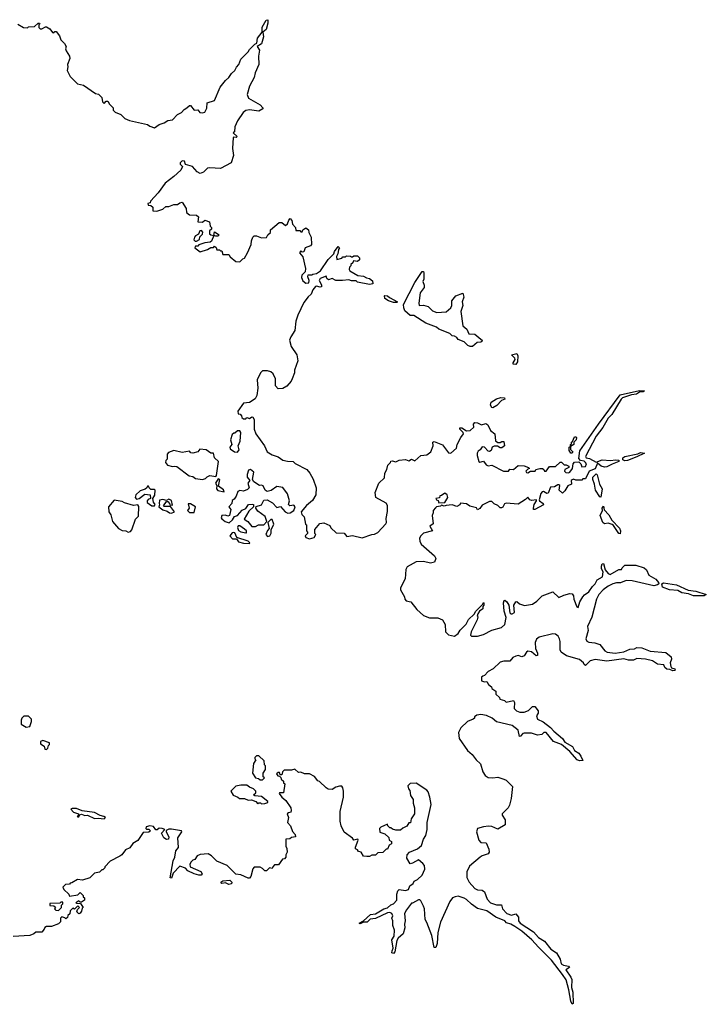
# Model space of a CAD drawing. Extents: x 2240384 to 2404287, y 351326 to 526670.
# Tile 113 of 256: x 2392571 to 2398292, y 405478 to 413689. Entities that reach past the tile are written whole.
import ezdxf

# ---------------------------------------------------------------- set-up
doc = ezdxf.new("R2010")
doc.units = 0

msp = doc.modelspace()

# ---------------------------------------------------------------- linework, layer by layer
at = {"layer": '0CON20XD'}
for points in [[(2392555, 413652.5), (2392603, 413623), (2392635, 413620), (2392645, 413630), (2392695, 413632.5), (2392725, 413660), (2392735, 413660), (2392740, 413655), (2392730, 413645), (2392730, 413625), (2392743, 413613), (2392757, 413613), (2392785, 413630), (2392795, 413630), (2392823, 413613), (2392845, 413582.5), (2392855, 413580), (2392865, 413590), (2392875, 413590), (2392902.5, 413555), (2392915, 413520), (2392945, 413490), (2392957.5, 413465), (2392952.5, 413445), (2392958.3, 413428.3), (2392987.5, 413385), (2392990, 413365), (2392970, 413315), (2392973.3, 413295), (2392967.5, 413265), (2392992.5, 413215), (2393053.9, 413153.9), (2393101.7, 413141.7), (2393203, 413073), (2393228.3, 413068.3), (2393255, 413040), (2393262.5, 413005), (2393275, 412990), (2393291.7, 413008.3), (2393305, 413010), (2393320, 412985), (2393350, 412955), (2393350, 412935), (2393367, 412917), (2393415, 412897.5), (2393447.5, 412865), (2393485, 412848.8), (2393635, 412813.8), (2393655, 412800), (2393695, 412787.5), (2393734.1, 412815.9), (2393775, 412828.8), (2393805, 412848.8), (2393845, 412853.3), (2393885, 412897.5), (2393920, 412915), (2393940.7, 412939.3), (2393965, 412952.5), (2393985, 412973.8), (2393995, 412973.3), (2394025, 412933.3), (2394055, 412937.5), (2394073.6, 412913.6), (2394095, 412911.2), (2394115, 412917.5), (2394129.3, 412950.7), (2394132.5, 412995), (2394193.9, 413016.1), (2394242.7, 413127.3), (2394285, 413182.5), (2394315, 413207.5), (2394335, 413240), (2394362.5, 413265), (2394376.4, 413293.6), (2394397.5, 413315), (2394415, 413360), (2394475, 413420), (2394485, 413440), (2394530, 413485), (2394547.5, 413492.5), (2394554, 413535), (2394592.5, 413585), (2394592.6, 413627.4), (2394625, 413683.8), (2394638.8, 413688.8), (2394639.7, 413660.3), (2394625, 413606.2), (2394596.7, 413585), (2394603.9, 413546.1), (2394585, 413487.5), (2394550, 413465), (2394570, 413435), (2394560, 413385), (2394562.5, 413315), (2394533.6, 413246.4), (2394523.6, 413206.4), (2394486.7, 413135), (2394467.5, 413065), (2394477.5, 413035), (2394575, 412977.5), (2394597.5, 412955), (2394597.5, 412945), (2394565, 412926.2), (2394485, 412936.9), (2394455, 412931.4), (2394434.6, 412915.4), (2394387.1, 412845), (2394364.2, 412795), (2394360, 412755), (2394350, 412745), (2394382.5, 412715), (2394375, 412707.5), (2394355, 412710), (2394350, 412705), (2394344.2, 412615.8), (2394352.5, 412555), (2394333.3, 412495), (2394245, 412447.5), (2394156.2, 412453.8), (2394135, 412450), (2394103.6, 412416.4), (2394075, 412406.7), (2394050.5, 412420.5), (2394012.5, 412465), (2393951.7, 412481.7), (2393945, 412510), (2393925, 412511.2), (2393907.5, 412495), (2393907.5, 412485), (2393927.5, 412465), (2393913.3, 412435), (2393855, 412380), (2393783.9, 412326.1)], [(2393783.9, 412326.1), (2393726.4, 412243.6), (2393660, 412175), (2393658.3, 412161.7), (2393640, 412155), (2393641.7, 412141.7), (2393665, 412140), (2393680, 412125), (2393680, 412095), (2393715, 412093.3), (2393765, 412107.5), (2393788.3, 412131.7), (2393815, 412130), (2393855, 412147.5), (2393885, 412146.7), (2393905, 412162.5), (2393925, 412166.7), (2393957.5, 412115), (2393960.7, 412080.7), (2393985, 412062.5), (2394045, 412057.5), (2394060, 412045), (2394055, 412002.5), (2394095, 412000), (2394115, 412017.5), (2394153, 412003), (2394158.3, 411968.3), (2394170, 411955), (2394168.3, 411941.7), (2394153.3, 411926.7), (2394153.8, 411903.8), (2394163.8, 411893.8), (2394190, 411890), (2394195, 411920), (2394232.5, 411895), (2394223, 411883), (2394205, 411882.5), (2394190, 411890), (2394168.8, 411841.2), (2394157, 411833), (2394113, 411827), (2394065, 411810), (2394055, 411800), (2394035, 411800), (2394030, 411785), (2394075, 411752.5), (2394137, 411773), (2394165, 411790), (2394185, 411790), (2394195, 411800), (2394208.3, 411788.3), (2394215, 411770), (2394235, 411770), (2394245, 411760), (2394255, 411760), (2394265, 411730), (2394315, 411730), (2394325, 411710), (2394371.7, 411671.7), (2394405, 411670), (2394430, 411695), (2394445, 411700), (2394470, 411745), (2394500, 411815), (2394502.5, 411845), (2394513.6, 411876.4), (2394525, 411886.7), (2394545, 411887.5), (2394585, 411870), (2394628.3, 411871.7), (2394640, 411895), (2394660, 411915), (2394660, 411935), (2394733.3, 411996.7), (2394755, 411997.5), (2394785, 411972.5), (2394802.5, 411985), (2394813, 412017), (2394825, 412030), (2394840, 412015), (2394843.9, 411983.9), (2394870, 411955), (2394871.7, 411931.7), (2394905, 411930), (2394915, 411920), (2394925, 411920), (2394930, 411935), (2394955, 411952.5), (2394977, 411937), (2394980, 411915), (2395000, 411875), (2395002.5, 411815), (2394995, 411802.5), (2394950, 411785), (2394938.3, 411751.7), (2394925, 411750), (2394915, 411760), (2394902.5, 411745), (2394931.7, 411711.7), (2394952.5, 411615), (2394950, 411585), (2394921.7, 411558.3), (2394918.3, 411538.3), (2394930.7, 411510.7), (2394955, 411492.5), (2394980, 411495), (2394982.5, 411515), (2394972.5, 411545), (2394975, 411560), (2395005, 411560), (2395013, 411567), (2395045, 411572.5), (2395077.5, 411595), (2395140.7, 411689.3), (2395187.5, 411735), (2395193.9, 411756.1), (2395225, 411796.7), (2395236.2, 411785), (2395227.5, 411772.5), (2395223.3, 411736.7), (2395210, 411715), (2395215, 411690), (2395255, 411700), (2395265, 411710), (2395285, 411710), (2395295, 411720), (2395327, 411717), (2395335, 411710), (2395345, 411710), (2395355, 411720), (2395385, 411720), (2395401.7, 411701.7), (2395402.5, 411685), (2395385, 411672.5), (2395351.7, 411678.3), (2395348.3, 411661.7), (2395331.7, 411648.3), (2395330, 411635), (2395320, 411625), (2395317.5, 411605), (2395322.5, 411595), (2395390, 411555), (2395435, 411550), (2395460, 411535), (2395485, 411530), (2395511.7, 411511.7), (2395513.6, 411486.4), (2395485, 411480), (2395385, 411500), (2395375, 411510), (2395335, 411510), (2395315, 411520), (2395260, 411515), (2395205, 411512.5), (2395175, 411530), (2395145, 411520), (2395131.7, 411531.7), (2395125, 411550), (2395075, 411530), (2395067.5, 411515), (2395086.4, 411476.4), (2395085, 411460), (2395075, 411457.5), (2395045, 411466.7), (2395035, 411462.5), (2395014.1, 411435.9), (2395000.7, 411399.3), (2394973.6, 411376.4), (2394939.3, 411330.7), (2394887.5, 411225), (2394873.3, 411175), (2394863.9, 411096.1), (2394831.2, 411045), (2394820, 411015), (2394833.3, 410963.3), (2394880, 410895), (2394890, 410845), (2394860, 410765), (2394860, 410745), (2394842.5, 410695), (2394832.5, 410675), (2394796.4, 410633.6), (2394765, 410612.5), (2394725, 410610), (2394702.5, 410635), (2394702.5, 410695), (2394682.5, 410735), (2394665, 410752.5), (2394635, 410760), (2394595, 410760), (2394577.5, 410745), (2394550, 410685), (2394556.2, 410615), (2394546.7, 410555), (2394533.6, 410526.4), (2394485, 410496.7), (2394435, 410490), (2394390, 410425), (2394391.7, 410401.7), (2394408.3, 410398.3), (2394420, 410385), (2394421.7, 410371.7), (2394435, 410360), (2394455, 410360), (2394465, 410370), (2394485, 410362.5), (2394505, 410376.2), (2394515, 410373.3), (2394523.8, 410355), (2394525, 410300), (2394526.2, 410275), (2394540, 410235), (2394611.2, 410135), (2394634.1, 410084.1), (2394675, 410061.2), (2394725, 410043.3), (2394765, 410016.2), (2394803.6, 410006.4), (2394850, 410005), (2394866.7, 409986.7), (2394965, 409937.5), (2394988.3, 409908.3), (2395015.9, 409855.9), (2395042, 409785), (2395040, 409725), (2395011.7, 409678.3), (2394962.3, 409637.7), (2394916.7, 409585), (2394921.7, 409561.7), (2394941.7, 409541.7), (2394953, 409483), (2394960, 409475), (2394960, 409425), (2394970, 409415), (2394970, 409405), (2394950, 409385), (2394955, 409370), (2394985, 409360), (2395025, 409370), (2395040, 409395), (2395030, 409405), (2395031.7, 409438.3), (2395071.7, 409488.3), (2395105, 409492.5), (2395155, 409470), (2395165, 409450), (2395208.3, 409408.3), (2395275, 409407.5), (2395298.3, 409378.3), (2395343.6, 409386.4), (2395425, 409368.8), (2395505, 409396.7), (2395527.5, 409397.5), (2395555, 409412), (2395622.5, 409485), (2395627.5, 409495), (2395625, 409530), (2395637, 409587), (2395637, 409637), (2395625, 409657.5), (2395540, 409705), (2395532.5, 409745), (2395562.5, 409825), (2395611.7, 409868.3), (2395613, 409907), (2395631.7, 409938.3), (2395640, 409975), (2395660, 409995), (2395663.3, 410006.7), (2395675, 410010), (2395705, 410002.5), (2395733.6, 410016.4), (2395785, 410020), (2395815, 410010), (2395835, 410022.5), (2395865, 410010), (2395915, 410053.8), (2395965, 410060), (2395996.7, 410085), (2396016.2, 410135), (2396013.3, 410165), (2396025, 410172.5), (2396093.6, 410143.6), (2396145, 410077.5), (2396165, 410073.3), (2396210, 410115), (2396217.5, 410145), (2396246.4, 410203.6), (2396270, 410235), (2396267.5, 410245), (2396240, 410275), (2396240, 410285), (2396255.9, 410285.9), (2396295, 410260), (2396325, 410263.3), (2396355, 410290), (2396353, 410317), (2396365, 410330), (2396385, 410327.5), (2396420.7, 410310.7), (2396455, 410322), (2396471.3, 410311.3), (2396493.8, 410263.8), (2396530, 410235), (2396537, 410177), (2396555, 410162.5), (2396575, 410162.5), (2396588.3, 410171.7), (2396605, 410170), (2396611.2, 410135), (2396587.5, 410117.5), (2396575, 410117.5), (2396552.5, 410132.5), (2396525, 410133.3), (2396507.5, 410125), (2396500, 410095), (2396485, 410087.5), (2396475, 410090), (2396445, 410122.5), (2396425, 410127.5), (2396409.3, 410100.7), (2396390.7, 410089.3), (2396382.5, 410075), (2396382.5, 410055), (2396397.5, 410005), (2396405, 409997.5), (2396435, 410006.7), (2396457, 409977), (2396475, 409967.5), (2396505, 409972.5), (2396603, 409923), (2396645, 409922.5), (2396655, 409940), (2396685, 409937.5), (2396725, 409971.2), (2396775, 409968.8), (2396810, 409955), (2396820, 409945), (2396805, 409940), (2396790, 409925), (2396793.8, 409913.8), (2396805, 409911.2), (2396827, 409923), (2396867, 409923), (2396871.7, 409938.3), (2396905, 409946.7), (2396927, 409947), (2396938.3, 409938.3), (2396943.6, 409923.6), (2396957, 409923), (2396985, 409962.5), (2397035, 409962.5), (2397075, 409997.5), (2397085, 409997.5), (2397107.5, 409977.5), (2397125, 409976.2), (2397147.5, 409965), (2397147.5, 409955), (2397113.6, 409936.4), (2397110, 409925), (2397122.3, 409912.3), (2397145, 409910), (2397156.7, 409915), (2397177.5, 409945), (2397183.3, 409985), (2397195, 409997.5), (2397231.7, 410001.7), (2397246.2, 409985), (2397255, 409960), (2397287, 409963), (2397294, 409985), (2397287.1, 409995), (2397275, 410005.8), (2397243.9, 410013.9), (2397230, 410030), (2397237.7, 410092.3), (2397394.5, 410315), (2397575, 410559.2), (2397735, 410595.6), (2397777.5, 410595), (2397767.5, 410585), (2397735, 410582), (2397710, 410565), (2397670.5, 410559.5), (2397595.4, 410534.6), (2397584.5, 410525.5), (2397505, 410395.8), (2397475, 410364.4), (2397430.9, 410289.1), (2397374.7, 410215.3), (2397285, 410046.7), (2397292.5, 410035), (2397320.3, 410030.3), (2397375, 410000), (2397425, 410017.5), (2397495, 410011.4), (2397535, 410019.4), (2397562.5, 410015), (2397565, 410004.2), (2397508.7, 409981.3), (2397465, 409959.2), (2397445, 409957.1), (2397416.7, 409965), (2397385, 409990), (2397365.8, 409944.2), (2397316.7, 409925), (2397285, 409860), (2397265, 409860), (2397255, 409850), (2397225, 409847.5), (2397205, 409847.5), (2397185, 409856.7), (2397175, 409852.5), (2397167.5, 409845), (2397170, 409815), (2397138, 409802), (2397115, 409760), (2397095, 409740), (2397067.5, 409765), (2397072.5, 409805), (2397065, 409810), (2397055, 409810), (2397027.5, 409792.5), (2396995, 409790), (2396975, 409740.8), (2396965, 409737.5), (2396935, 409753.3), (2396925, 409750), (2396913.9, 409736.1), (2396898.8, 409685), (2396902, 409675), (2396933.3, 409655), (2396935.9, 409644.1), (2396865, 409603.8), (2396854, 409604), (2396852, 409615), (2396857.5, 409645), (2396878.8, 409675), (2396877.5, 409685), (2396835, 409678.8), (2396822.5, 409685), (2396805, 409707.5), (2396785, 409686.7), (2396725, 409647.5), (2396625, 409657.5), (2396610, 409650), (2396596.1, 409623.9), (2396585, 409617.5), (2396575, 409617.5), (2396555, 409637.5), (2396525, 409650), (2396505, 409670), (2396485, 409670), (2396425, 409640), (2396405, 409612.5), (2396385, 409600), (2396376.7, 409616.7), (2396323, 409633), (2396295, 409652.5), (2396245, 409657.5), (2396238.3, 409641.7), (2396215, 409630), (2396175, 409642.5), (2396125, 409637.5)], [(2394045, 411842.5), (2394070, 411855), (2394073, 411877), (2394095, 411900), (2394096.4, 411916.4), (2394085, 411930), (2394071.7, 411928.3), (2394060, 411900), (2394035, 411886.7), (2394026.7, 411875), (2394023, 411853), (2394033, 411843), (2394045, 411842.5)], [(2396345, 410962.5), (2396325, 410962.5), (2396305, 410972.5), (2396275, 411002.5), (2396225, 411022.5), (2396215, 411037.5), (2396195, 411050), (2396175, 411052.5), (2396155, 411072.5), (2396065, 411106.7), (2396045, 411123.3), (2395955, 411156.7), (2395855, 411222.5), (2395825, 411223.3), (2395781.2, 411261.2), (2395771.2, 411285), (2395770, 411315), (2395865, 411496.7), (2395925, 411587.5), (2395935, 411590), (2395940, 411575), (2395940, 411525), (2395930, 411505), (2395942.5, 411475), (2395942.5, 411455), (2395908.3, 411411.7), (2395897.5, 411325), (2395900, 411305), (2395935, 411307.5), (2395975, 411297.5), (2396011.7, 411261.7), (2396047, 411247), (2396125, 411252.5), (2396163.6, 411286.4), (2396172.5, 411305), (2396172.5, 411345), (2396204.1, 411385.9), (2396265, 411407.5), (2396271.2, 411375), (2396258.8, 411335), (2396263.3, 411305), (2396246.7, 411255), (2396262.5, 411135), (2396297.3, 411107.3), (2396315, 411070), (2396365, 411066.2), (2396414.2, 411024.2), (2396423.8, 411015), (2396423.3, 411005), (2396415, 410998.8), (2396382.3, 410997.7), (2396345, 410962.5)], [(2395715, 411330), (2395685, 411331.2), (2395643.2, 411343.2), (2395614.4, 411364.4), (2395610, 411385), (2395615, 411390), (2395635, 411386.7), (2395651.4, 411371.4), (2395720, 411335), (2395715, 411330)], [(2396705, 410814), (2396684, 410815), (2396682.4, 410827.6), (2396700, 410855), (2396696.5, 410866.5), (2396670, 410895), (2396714.2, 410904.2), (2396722.2, 410885), (2396720, 410835), (2396705, 410814)], [(2396515, 410451.4), (2396505, 410453.8), (2396493.7, 410473.7), (2396500.4, 410499.6), (2396545, 410526.2), (2396580.8, 410539.2), (2396610, 410535), (2396613.3, 410525), (2396585, 410512), (2396548.3, 410471.7), (2396515, 410451.4)], [(2394385, 410083.3), (2394399.3, 410100.7), (2394392.5, 410135), (2394408.8, 410175), (2394412.5, 410245), (2394405, 410260), (2394385, 410260), (2394365, 410240), (2394355, 410240), (2394341.7, 410228.3), (2394327.5, 410185), (2394337.5, 410145), (2394322.5, 410125), (2394325, 410110), (2394360, 410085), (2394385, 410083.3)], [(2397175, 410072.5), (2397162.5, 410075), (2397150, 410095), (2397150, 410125), (2397160, 410130), (2397160, 410145), (2397168.3, 410151.7), (2397170, 410165), (2397178.3, 410171.7), (2397195, 410210), (2397205, 410210), (2397210, 410205), (2397207.5, 410185), (2397190, 410165), (2397190, 410145), (2397160, 410130), (2397160, 410105), (2397180, 410085), (2397175, 410072.5)], [(2394095, 409854), (2394118.3, 409861.7), (2394132.7, 409877.3), (2394155, 409888), (2394205, 409880), (2394211.7, 409888.3), (2394226.7, 410005), (2394195.7, 410035.7), (2394185, 410072.5), (2394163, 410073), (2394125, 410102.5), (2394072.5, 410107.5), (2394056, 410084), (2394015, 410073.8), (2393997.5, 410077.5), (2393985, 410090), (2393925, 410080), (2393855, 410096.7), (2393811.7, 410078.3), (2393800, 410065), (2393800, 410025), (2393788.3, 410011.7), (2393787.5, 409995), (2393803.9, 409973.9), (2393845, 409963.3), (2393865, 409966.7), (2393881.7, 409961.7), (2393982.5, 409885), (2394015, 409880), (2394035, 409863.3), (2394095, 409854)], [(2397615, 410008.9), (2397598.2, 410018.2), (2397597.1, 410035), (2397614, 410046), (2397721.7, 410068.3), (2397745, 410078.9), (2397777.5, 410075), (2397715, 410041.9), (2397635, 410013.1), (2397615, 410008.9)], [(2394505, 409462.5), (2394535, 409463.3), (2394560, 409475), (2394605, 409477.5), (2394630, 409505), (2394616.7, 409545), (2394555, 409590), (2394540, 409615), (2394541.7, 409628.3), (2394585, 409642.5), (2394606.9, 409683.1), (2394633.3, 409683.3), (2394678.6, 409658.6), (2394715, 409620), (2394745, 409630), (2394783.6, 409583.6), (2394805, 409572.5), (2394825, 409576.7), (2394855, 409596.7), (2394865.7, 409625.7), (2394855, 409640), (2394823.3, 409633.3), (2394810, 409645), (2394820, 409675), (2394803.8, 409735), (2394765, 409786.7), (2394713, 409797), (2394667.7, 409762.3), (2394633.6, 409753.6), (2394616.7, 409765), (2394600.7, 409800.7), (2394585, 409807.5), (2394570, 409805), (2394523.3, 409835), (2394510, 409855), (2394523.3, 409915), (2394495, 409936.7), (2394476.7, 409933.3), (2394467.5, 409895), (2394468, 409875), (2394487.5, 409845), (2394472.5, 409825), (2394482.5, 409785), (2394468.3, 409771.7), (2394435, 409756.7), (2394405, 409762.5), (2394390, 409755), (2394376.1, 409713.9), (2394359.3, 409690.7), (2394341.7, 409678.3), (2394340, 409655), (2394313.6, 409626.4), (2394330, 409605), (2394320, 409555), (2394305, 409547.5), (2394285, 409556.7), (2394256.1, 409553.9), (2394248.8, 409535), (2394256.2, 409525), (2394284.3, 409504.3), (2394317.7, 409492.3), (2394345, 409517.5), (2394360, 409545), (2394385, 409553.8), (2394425, 409597.5), (2394455, 409612.5), (2394477.5, 409645), (2394509.3, 409649.3), (2394520, 409645), (2394520, 409625), (2394479.5, 409590.5), (2394442.5, 409522.5), (2394472.5, 409505), (2394505, 409462.5)], [(2394275, 409750), (2394269.3, 409769.3), (2394228.3, 409798.3), (2394240, 409855), (2394225, 409860), (2394203.8, 409825), (2394212.5, 409805), (2394210, 409775), (2394223, 409763), (2394275, 409750)], [(2397415, 409706.7), (2397405, 409710), (2397369.5, 409765), (2397362, 409815), (2397347.5, 409855), (2397348, 409875), (2397375, 409902), (2397384.2, 409894.2), (2397402.5, 409815), (2397426.1, 409776.1), (2397415, 409706.7)], [(2393695, 409633.3), (2393700, 409645), (2393687.5, 409665), (2393680, 409695), (2393697, 409723), (2393700, 409765), (2393695, 409770), (2393665, 409770), (2393650, 409785), (2393645, 409800), (2393635, 409800), (2393630, 409785), (2393617, 409773), (2393575, 409760), (2393540, 409725), (2393533.3, 409705), (2393545, 409691.2), (2393567.5, 409695), (2393615, 409732.5), (2393657, 409727), (2393660, 409695), (2393641.7, 409688.3), (2393632.5, 409677.5), (2393633, 409663), (2393672.5, 409635), (2393695, 409633.3)], [(2393475, 409413.8), (2393495, 409421.2), (2393505, 409433.3), (2393535, 409522.5), (2393561.7, 409548.3), (2393565, 409630), (2393555, 409642.5), (2393518.3, 409638.3), (2393445, 409658.8), (2393425, 409671.2), (2393358.3, 409681.7), (2393310, 409625), (2393313.3, 409585), (2393329.5, 409559.5), (2393344.2, 409504.2), (2393395, 409446.7), (2393425, 409430), (2393455, 409426.7), (2393475, 409413.8)], [(2393835, 409573.8), (2393860, 409585), (2393828.3, 409628.3), (2393775, 409630), (2393770, 409635), (2393795, 409670), (2393805, 409670), (2393820, 409655), (2393821.7, 409641.7), (2393845, 409640), (2393835, 409680), (2393815, 409690), (2393795, 409680), (2393765, 409686.2), (2393737, 409683), (2393732.5, 409655), (2393737.5, 409642.5), (2393730, 409625), (2393765, 409600), (2393800, 409590), (2393820, 409575), (2393835, 409573.8)], [(2396065, 409660), (2396115, 409662.5), (2396137.5, 409705), (2396132.5, 409725), (2396115, 409740), (2396085, 409720), (2396071.7, 409718.3), (2396068.3, 409701.7), (2396040, 409695), (2396043.6, 409683.6), (2396058.3, 409678.3), (2396065, 409660)], [(2394025, 409580), (2394035.8, 409625.8), (2393995, 409651.2), (2393975, 409650), (2393982.5, 409615), (2393970, 409595), (2393985, 409580), (2394025, 409580)], [(2396125, 409637.5), (2396107, 409633), (2396085, 409640), (2396077, 409633), (2396045, 409627.5), (2396035, 409617.5), (2396017.5, 409595), (2396016.7, 409575), (2396007.5, 409555), (2396017.5, 409485), (2395987.5, 409465), (2396010, 409425), (2395935, 409407.5), (2395912.5, 409385), (2395903.3, 409365), (2395905, 409340), (2395916.7, 409315), (2396026.7, 409216.7), (2396037.5, 409195), (2396027.5, 409165), (2395995, 409157.5), (2395935, 409170), (2395875, 409166.7), (2395800, 409125), (2395787.5, 409105), (2395783.3, 409025), (2395745, 408950), (2395743.3, 408935), (2395777.5, 408875), (2395780, 408855), (2395791.7, 408841.7), (2395830, 408835), (2395880.7, 408770.7), (2395935, 408720), (2395985, 408700), (2396055, 408700), (2396093, 408683), (2396117.5, 408645), (2396120, 408585), (2396145, 408560), (2396195, 408548.8), (2396225, 408568.8), (2396242.2, 408597.8), (2396291.7, 408648.3), (2396312.1, 408687.9), (2396359.3, 408730.7), (2396372.5, 408755), (2396428.3, 408811.7), (2396435, 408827.5), (2396440, 408825), (2396440, 408805), (2396430, 408795), (2396430, 408775), (2396403.3, 408756.7), (2396390, 408735), (2396382.5, 408715), (2396387.5, 408705), (2396382.5, 408685), (2396332, 408585), (2396327.5, 408555), (2396337, 408547), (2396385, 408548.8), (2396435, 408561.2), (2396505, 408598), (2396585, 408620.8), (2396614, 408645), (2396624.1, 408704.1), (2396608.6, 408755), (2396601.4, 408825), (2396607.5, 408845), (2396615, 408848.8), (2396630, 408835), (2396646.7, 408805), (2396655, 408742.5), (2396665, 408733.8), (2396676.1, 408733.9), (2396693.9, 408746.1), (2396689.2, 408805), (2396705, 408833.8), (2396715, 408837.5), (2396736.4, 408816.4), (2396777, 408803), (2396845, 408813.3), (2396881.7, 408838.3), (2396925, 408883.3), (2397015, 408916.7), (2397065, 408870), (2397105, 408889.6), (2397155, 408902.5), (2397175, 408900), (2397185.4, 408885.4), (2397189.5, 408855), (2397215, 408792.5), (2397225, 408787.5), (2397240, 408835), (2397263.9, 408876.1), (2397277, 408893), (2397315, 408917.5), (2397345, 408961.2), (2397366.7, 408985), (2397383.6, 409016.4), (2397427, 409043), (2397433.3, 409085), (2397419.5, 409109.5), (2397418.3, 409131.7), (2397425, 409150), (2397435, 409152.5), (2397451.2, 409101.2), (2397475, 409070), (2397492.3, 409062.3), (2397565, 409102.5), (2397587, 409103), (2397591.7, 409118.3), (2397615, 409140), (2397705, 409140), (2397775, 409117.5), (2397795, 409100), (2397815, 409057.5), (2397872.5, 409022.5), (2397894.4, 408995), (2397896, 408985), (2397885.5, 408974.5), (2397855, 408967.1), (2397675, 409010), (2397625, 409012.5), (2397577, 408993), (2397545, 408992.5), (2397515, 408983.8), (2397475, 408964.2), (2397432.5, 408935), (2397396.7, 408895), (2397376.7, 408855), (2397337.5, 408705), (2397303, 408627), (2397307.5, 408595), (2397287.5, 408525), (2397297, 408507), (2397315, 408496.7), (2397365, 408493.3), (2397405, 408477.5), (2397447.5, 408425), (2397467.5, 408415), (2397533.3, 408406.7), (2397605, 408417.5), (2397655, 408440), (2397695, 408442.5), (2397715, 408452.5), (2397755, 408450), (2397825, 408423.3), (2397955, 408412.5), (2397999.2, 408375), (2398002.5, 408355), (2397991.2, 408325), (2397996, 408296), (2398003.6, 408283.6), (2398030, 408275), (2398032.5, 408265), (2398027.7, 408262.3), (2398015, 408258.8), (2397990, 408270), (2397962.4, 408272.4), (2397945.8, 408285), (2397938.3, 408308.3), (2397884.6, 408314.6), (2397845, 408341.9), (2397786.8, 408356.8), (2397715, 408361.1), (2397685, 408346.2), (2397645, 408346.7), (2397605, 408357.7), (2397465, 408340), (2397367, 408353), (2397325, 408341.2), (2397285, 408302.5), (2397275, 408310), (2397270, 408325), (2397235, 408354), (2397127.5, 408385), (2397083.8, 408415), (2397074.1, 408434.1), (2397073.9, 408503.9), (2397068, 408525), (2397057.7, 408547.7), (2397035, 408563.3), (2397015, 408566), (2396900.8, 408539.2), (2396877, 408523), (2396866, 408495), (2396868, 408445), (2396887, 408407), (2396885, 408387.5), (2396875, 408383.8), (2396835.9, 408415.9), (2396805, 408423.3), (2396793.3, 408415), (2396775, 408383.3), (2396755, 408376.7), (2396725, 408386), (2396705, 408382), (2396680.9, 408369.1), (2396655, 408338.8), (2396605, 408340), (2396575, 408330), (2396516.1, 408273.9), (2396475, 408252.5), (2396445, 408220), (2396430, 408215), (2396420, 408205), (2396420, 408175), (2396445, 408167.5), (2396465, 408170), (2396477.5, 408145), (2396502.5, 408125), (2396505, 408110), (2396538.3, 408088.3), (2396540, 408065), (2396570, 408035), (2396573, 408023), (2396610.7, 408010.7), (2396625, 407997.5), (2396685, 408012.5), (2396693.3, 407995), (2396691.2, 407945), (2396710, 407925), (2396740, 407915), (2396776.1, 407913.9), (2396811.2, 407928.8), (2396845, 407962.5), (2396865, 407960), (2396892.5, 407925), (2396892.5, 407905), (2396877, 407883), (2396885, 407856.7), (2396934.1, 407834.1), (2396995.6, 407785.6), (2397021.1, 407755), (2397095.4, 407695.4), (2397113.8, 407663.8), (2397178, 407628), (2397194.2, 407594.2), (2397231.2, 407571.2), (2397246.5, 407546.5), (2397265, 407510), (2397235, 407507.9), (2397215.3, 407515.3), (2397155.7, 407585.7), (2397085, 407643.3), (2397020, 407670), (2396957.5, 407745), (2396940, 407745), (2396921.7, 407728.3), (2396885, 407721.2), (2396835, 407738), (2396775, 407738.8), (2396762.5, 407735), (2396745, 407712.5), (2396735, 407710), (2396723.8, 407765), (2396675, 407803.8), (2396545, 407832.5), (2396507.5, 407865), (2396460, 407885), (2396415, 407893.3), (2396380.7, 407889.3), (2396360, 407875), (2396360, 407865), (2396350, 407855), (2396302.5, 407835), (2396247.7, 407782.3), (2396226.4, 407743.6), (2396233.3, 407695), (2396303.3, 407595), (2396342.1, 407562.1), (2396375, 407516.2), (2396411.7, 407481.7), (2396431.4, 407415), (2396450, 407385), (2396475, 407368.6), (2396514.5, 407365.5), (2396555, 407372.5), (2396606.2, 407356.2), (2396625.4, 407345.4), (2396677.1, 407295), (2396666.7, 407193.3), (2396652.9, 407137.1), (2396642.7, 407117.3), (2396591.2, 407065), (2396591.2, 407055), (2396616.4, 407015), (2396617.5, 406975), (2396555, 406937.5), (2396505, 406959.2), (2396476.7, 406963.3), (2396435, 406958.8), (2396387, 406943), (2396376.7, 406915), (2396396.2, 406845), (2396415, 406826.2), (2396457.5, 406825), (2396481.7, 406771.7), (2396482.5, 406745), (2396475, 406732.5), (2396425, 406716.7), (2396407.5, 406705), (2396320.7, 406629.3), (2396298.3, 406581.7), (2396297.5, 406535), (2396317.5, 406495), (2396365, 406442.5), (2396385, 406432.5), (2396425, 406428.8), (2396443.3, 406415), (2396466.7, 406355), (2396494.2, 406325), (2396545, 406307.5), (2396586.7, 406306.7), (2396593.8, 406275), (2396630.8, 406235), (2396668.3, 406221.7), (2396705, 406232.5), (2396726.7, 406205), (2396728.8, 406175), (2396742.5, 406155), (2396852.5, 406082.5), (2396894.1, 406034.1), (2396943.1, 406003.1), (2396996.1, 405936.1), (2397045, 405906.7), (2397073.6, 405853.6), (2397084, 405815), (2397103.6, 405803.6), (2397143.3, 405795), (2397152.5, 405785), (2397122.5, 405765), (2397164.2, 405704.2), (2397170.8, 405685), (2397168.3, 405618.3), (2397179.5, 405579.5), (2397182.5, 405485), (2397175, 405477.5), (2397164.4, 405504.4), (2397148.3, 405598.3), (2397125, 405682.5), (2397095.6, 405725.6), (2397004, 405845), (2396893.6, 405953.6), (2396840, 406015), (2396755, 406088.8), (2396698.1, 406125), (2396665, 406146.7), (2396628.3, 406158.3), (2396615, 406172.5), (2396540, 406205), (2396465, 406256.2), (2396385, 406277.5), (2396335, 406313.3), (2396295, 406352.5), (2396273.6, 406363.6), (2396225, 406378), (2396200, 406375), (2396177.5, 406365), (2396156.7, 406335), (2396076.4, 406163.6), (2396055.8, 406075), (2396049.4, 405985), (2396038.7, 405951.3), (2396025, 405950), (2396005, 406050), (2395965, 406160), (2395950, 406185), (2395943.3, 406275), (2395936.4, 406296.4), (2395915, 406340), (2395905, 406350), (2395895, 406350), (2395845, 406320), (2395835, 406320), (2395793.3, 406266.7), (2395777.5, 406235), (2395783.3, 406175), (2395777.5, 406145), (2395780, 406115), (2395766.7, 406065), (2395725, 406030), (2395715, 406010), (2395696.7, 405915), (2395685, 405902.5), (2395673, 405907), (2395673.6, 405923.6), (2395684.2, 405945), (2395673.1, 406015), (2395690.8, 406045), (2395693.5, 406095), (2395680.6, 406135), (2395680, 406175), (2395672.5, 406195), (2395680, 406215), (2395672.5, 406235), (2395655, 406243.3), (2395635, 406241.2), (2395535.7, 406194.3), (2395491.9, 406188.1), (2395466.6, 406163.4), (2395435, 406161.2), (2395407.5, 406147.5), (2395401.2, 406155), (2395436.4, 406173.6), (2395494.2, 406225.8), (2395535, 406232), (2395605, 406272.5), (2395635, 406282.2), (2395663.3, 406306.7), (2395686, 406315), (2395713.3, 406345), (2395713.9, 406396.1), (2395723.3, 406425), (2395733.8, 406436.2), (2395785, 406428), (2395810, 406435), (2395823.3, 406465), (2395850, 406485), (2395857.5, 406505), (2395885, 406518.8), (2395925.8, 406554.2), (2395947.5, 406605), (2395943.3, 406635), (2395931.7, 406651.7), (2395895, 406682.5), (2395845, 406653.3), (2395825, 406650), (2395797.5, 406695), (2395800, 406725), (2395820, 406745), (2395887, 406773), (2395918.3, 406801.7), (2395936.7, 406855), (2395956.7, 406885), (2395966.7, 406935), (2395966.7, 406995), (2395998.8, 407145), (2395990, 407205), (2395975, 407250), (2395963, 407263), (2395875, 407322.5), (2395825, 407320), (2395805, 407300), (2395810, 407275), (2395821.7, 407261.7), (2395828.3, 407218.3), (2395850, 407185), (2395850, 407155), (2395860, 407115), (2395860, 407065), (2395832.5, 407025), (2395828.3, 406991.7), (2395815, 406990), (2395796.4, 406963.6), (2395763, 406947), (2395745, 406930), (2395705, 406930), (2395678.3, 406938.3), (2395665, 406950), (2395655, 406950), (2395640, 406965), (2395635, 406980), (2395580, 406955), (2395570, 406945), (2395573, 406913), (2395615, 406900), (2395648.3, 406868.3), (2395650, 406845), (2395670, 406835), (2395670, 406815), (2395650, 406805), (2395635, 406770), (2395625, 406770), (2395597, 406743), (2395555, 406740), (2395535, 406720), (2395505, 406720), (2395485, 406710), (2395465, 406710), (2395435, 406712.5), (2395416.4, 406746.4), (2395395, 406752.5), (2395386.4, 406766.4), (2395370, 406775), (2395368.3, 406788.3), (2395392.5, 406845), (2395390, 406855), (2395355, 406847.5), (2395343.9, 406863.9), (2395275, 406912.5), (2395251.2, 406965), (2395241.2, 407005), (2395242, 407085), (2395270, 407205), (2395270, 407255), (2395263.6, 407283.6)], [(2397575, 409400), (2397563.8, 409405), (2397520.6, 409470.6), (2397509.1, 409479.1), (2397475, 409490.8), (2397445, 409484.3), (2397430.8, 409495), (2397407.5, 409555), (2397428.8, 409595), (2397424.5, 409615), (2397435, 409632.5), (2397442, 409602), (2397480.7, 409560.7), (2397504.6, 409514.6), (2397568.9, 409448.9), (2397576.9, 409425), (2397575, 409400)], [(2394635, 409380), (2394655, 409384.2), (2394666, 409406), (2394667.5, 409435), (2394687.7, 409482.3), (2394675, 409520), (2394665, 409520), (2394637.5, 409495), (2394650, 409445), (2394635, 409430), (2394622.5, 409395), (2394635, 409380)], [(2394460, 409410), (2394460, 409425), (2394445, 409440), (2394405, 409467.5), (2394391.7, 409468.3), (2394386.7, 409455), (2394395, 409430), (2394415, 409418.8), (2394455, 409410), (2394460, 409410)], [(2394485, 409320), (2394490, 409325), (2394475, 409340), (2394381.7, 409371.7), (2394365, 409410), (2394355, 409413.3), (2394341.7, 409408.3), (2394322.5, 409385), (2394345, 409360), (2394378.3, 409358.3), (2394394.1, 409334.1), (2394437, 409323), (2394485, 409320)], [(2398275, 408883.5), (2398185, 408884.2), (2398145, 408902), (2398089.7, 408909.7), (2398055, 408929.2), (2397985, 408934), (2397926.9, 408956.9), (2397920.8, 408985), (2397935, 408993.1), (2398045, 408976), (2398141.2, 408931.2), (2398205, 408923.1), (2398292.5, 408895), (2398275, 408883.5)], [(2392625, 407790), (2392655, 407793.3), (2392670, 407835), (2392670, 407855), (2392645, 407880), (2392605, 407880), (2392590, 407865), (2392583, 407847), (2392582.5, 407815), (2392625, 407790)], [(2392795, 407602.5), (2392807, 407613), (2392810, 407635), (2392820, 407645), (2392818.3, 407658.3), (2392765, 407677.5), (2392745, 407670), (2392745, 407650), (2392775, 407630), (2392780, 407605), (2392795, 407602.5)], [(2394595, 407350), (2394610, 407365), (2394600, 407375), (2394600, 407405), (2394620, 407435), (2394620, 407465), (2394610, 407475), (2394608.3, 407508.3), (2394565, 407550), (2394545, 407550), (2394530, 407535), (2394530, 407525), (2394540, 407515), (2394520, 407485), (2394510, 407405), (2394535, 407367.5), (2394561.7, 407361.7), (2394575, 407350), (2394595, 407350)], [(2395263.6, 407283.6), (2395255, 407297.5), (2395237, 407297), (2395205, 407287.5), (2395175, 407270), (2395143, 407273), (2395123.6, 407283.6), (2395070, 407335), (2395055, 407340), (2395027, 407377), (2394985, 407400), (2394945, 407400), (2394915, 407412.5), (2394895, 407410), (2394865, 407437.5), (2394835, 407430), (2394775, 407430), (2394760, 407415), (2394755, 407390), (2394741.7, 407391.7), (2394735, 407410), (2394725, 407410), (2394711.7, 407398.3), (2394721.7, 407381.7), (2394735, 407380), (2394748.3, 407368.3), (2394750, 407355), (2394768.3, 407338.3), (2394770, 407325), (2394780, 407315), (2394770, 407240), (2394735, 407240), (2394732.5, 407235), (2394754.3, 407204.3), (2394787.5, 407177.5), (2394829.4, 407115), (2394834, 407095), (2394830, 407080), (2394810, 407075), (2394800, 407065), (2394810, 407035), (2394802.5, 406995), (2394827.5, 406965), (2394845, 406920), (2394867.5, 406895), (2394870, 406875), (2394835, 406867.5), (2394821.7, 406858.3), (2394790, 406855), (2394787.5, 406795), (2394797, 406777), (2394800, 406745), (2394790, 406725), (2394790, 406705), (2394778.3, 406691.7), (2394761.7, 406688.3), (2394728.3, 406641.7), (2394695, 406640), (2394680, 406625), (2394675, 406610), (2394653, 406617), (2394628.3, 406591.7), (2394615, 406590), (2394595, 406610), (2394575, 406620), (2394525, 406620), (2394513, 406607), (2394497, 406543), (2394485, 406530), (2394475, 406530), (2394415, 406557.5), (2394373, 406563), (2394300, 406635), (2394215, 406670), (2394170, 406715), (2394141.7, 406731.7), (2394075, 406727.5), (2394050, 406715), (2394030, 406685), (2394015, 406680), (2394000, 406665), (2393990, 406645), (2393992.5, 406625), (2394080, 406585), (2394091.2, 406565), (2394083.3, 406555), (2394065, 406553.5), (2394024.7, 406564.7), (2393971.1, 406591.1), (2393952, 406612), (2393905, 406630), (2393849.5, 406570.5), (2393835, 406530), (2393825, 406533.3), (2393850, 406675), (2393862.9, 406705), (2393873.3, 406756.7), (2393893.8, 406785), (2393888, 406865), (2393922.9, 406915), (2393920.8, 406925), (2393835, 406937.5), (2393813.2, 406936.8), (2393792.5, 406927.5), (2393792.5, 406915), (2393813.3, 406875), (2393810, 406855), (2393795, 406853.3), (2393772.5, 406865), (2393753.3, 406905), (2393780, 406935), (2393757.5, 406945), (2393733.3, 406946.7), (2393716.7, 406933.3), (2393705, 406932.5), (2393685, 406960), (2393654.2, 406965.8), (2393625, 406957.5), (2393622.5, 406945), (2393628.3, 406938.3), (2393647, 406937), (2393660, 406925), (2393646.4, 406913.6), (2393600.7, 406909.3), (2393556.4, 406843.6), (2393515, 406817.5), (2393488.3, 406781.7), (2393452.5, 406765), (2393422.5, 406725), (2393405, 406712.5), (2393325, 406670), (2393280, 406625), (2393280, 406615), (2393265, 406600), (2393255, 406600), (2393235, 406580), (2393195, 406570), (2393155, 406532.5), (2393095, 406512.5), (2393053, 406517), (2393005, 406490), (2392991.7, 406488.3), (2392985, 406480), (2392953, 406477), (2392930, 406455), (2392940, 406435), (2392980, 406395), (2392985, 406380), (2393055, 406390), (2393075, 406410), (2393100, 406385), (2393100, 406375), (2393110, 406365), (2393110, 406345), (2393085, 406330), (2393075, 406330), (2393065, 406340), (2393040, 406325), (2393045, 406320), (2393078.3, 406318.3), (2393100, 406285), (2393091.7, 406278.3), (2393087.5, 406255), (2393075, 406237.5), (2393065, 406232.5), (2393048.3, 406248.3), (2393051.7, 406268.3), (2393070, 406285), (2393055, 406300), (2393028.3, 406271.7), (2393015, 406280), (2392991.7, 406258.3), (2392988.3, 406231.7), (2392971.7, 406218.3), (2392968.3, 406201.7), (2392955, 406190), (2392948.3, 406198.3), (2392921.7, 406208.3), (2392910, 406195), (2392910, 406165), (2392895, 406150), (2392835, 406127.5), (2392793.3, 406126.7), (2392780.7, 406119.3), (2392776.1, 406103.9), (2392755, 406080), (2392705, 406080), (2392690, 406065), (2392655, 406050), (2392517, 406043)], [(2394585, 407150), (2394615, 407152.5), (2394638.3, 407161.7), (2394638.3, 407168.3), (2394585, 407210), (2394530, 407215), (2394520, 407225), (2394538.3, 407241.7), (2394540, 407255), (2394520, 407275), (2394487.1, 407287.1), (2394465, 407303.8), (2394414, 407306), (2394373, 407297), (2394330, 407255), (2394350.7, 407220.7), (2394390, 407205), (2394403, 407193), (2394445, 407192.5), (2394475, 407180), (2394501.7, 407181.7), (2394538.3, 407168.3), (2394555, 407150), (2394562.5, 407157.5), (2394577.5, 407157.5), (2394585, 407150)], [(2393275, 407023.8), (2393287.5, 407035), (2393272.5, 407045), (2393242, 407052), (2393195, 407076.5), (2393092.2, 407092.2), (2393045, 407109.6), (2393009.3, 407110.7), (2392997.5, 407105), (2393018.8, 407078.8), (2393060, 407065), (2393060, 407055), (2393050, 407045), (2393055, 407040), (2393065, 407040), (2393071.7, 407058.3), (2393085, 407062.5), (2393115, 407051.2), (2393135, 407053.8), (2393195, 407027.5), (2393225, 407031.2), (2393275, 407023.8)], [(2394315, 406476.2), (2394285, 406490), (2394255, 406483.8), (2394247.5, 406495), (2394263.6, 406506.4), (2394323, 406513), (2394340, 406495), (2394335, 406482.5), (2394315, 406476.2)], [(2392895, 406260), (2392920, 406285), (2392920, 406305), (2392930, 406315), (2392930, 406330), (2392915, 406330), (2392905, 406320), (2392821.7, 406318.3), (2392821.7, 406301.7), (2392855, 406300), (2392868.3, 406288.3), (2392860, 406275), (2392871.7, 406261.7), (2392895, 406260)]]:
    msp.add_lwpolyline(points, dxfattribs=at)

doc.saveas('drawing.dxf')
